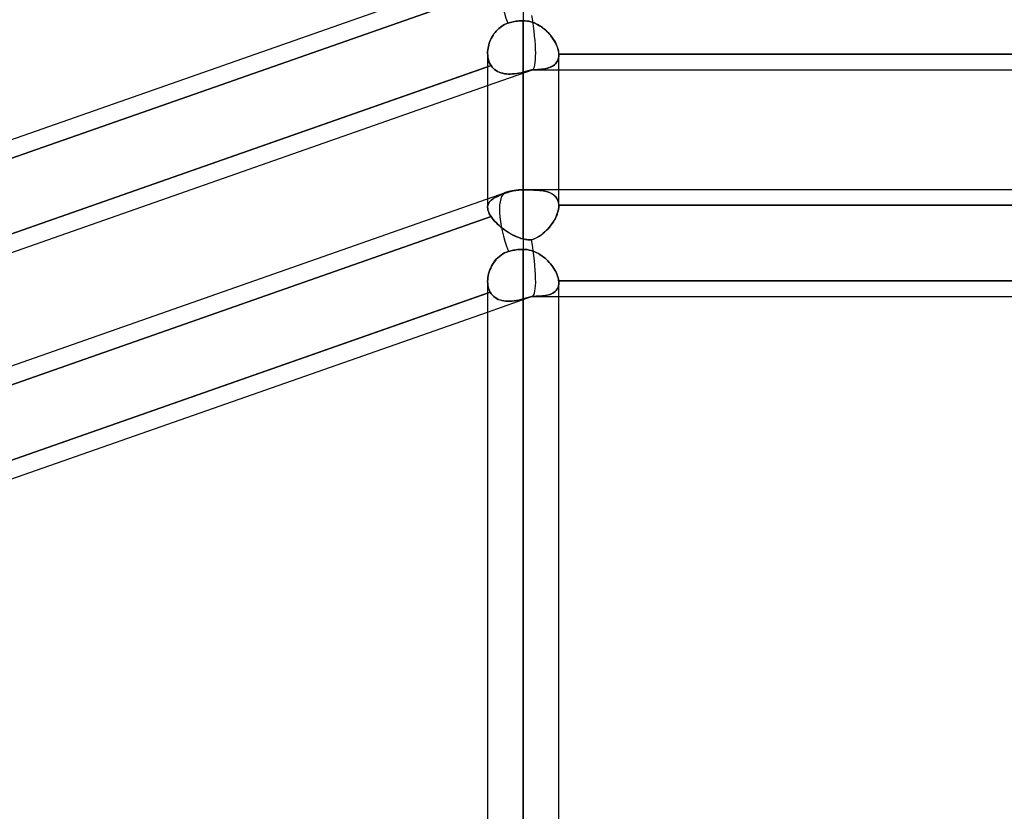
# Model space of a CAD drawing. Header units: millimetres. Extents: x -130 to 54, y -185 to 185.
# Tile 70 of 78: x -46 to -29, y 87 to 101. Entities that reach past the tile are written whole.
import ezdxf

# ---------------------------------------------------------------- set-up
doc = ezdxf.new("R2010")
doc.units = ezdxf.units.MM
doc.layers.add('MAIN-1', color=7, linetype='Continuous')
doc.layers.add('MAIN-2', color=7, linetype='Continuous')

msp = doc.modelspace()

# ---------------------------------------------------------------- linework, layer by layer
at = {"layer": 'MAIN-1'}
for p, q in [((-37.448, 101.756), (-37.448, 100.729)), ((-63.363, 92.722), (-37.763, 101.702)), ((-37.781, 100.661), (-37.753, 100.674)), ((-37.753, 100.674), (-37.723, 100.685)), ((-37.723, 100.685), (-37.7, 100.693)), ((-37.7, 100.693), (-37.677, 100.699)), ((-37.677, 100.699), (-37.653, 100.705)), ((-37.653, 100.705), (-37.629, 100.711)), ((-37.629, 100.711), (-37.603, 100.715)), ((-37.603, 100.715), (-37.577, 100.72)), ((-37.577, 100.72), (-37.551, 100.723)), ((-37.551, 100.723), (-37.524, 100.726)), ((-37.524, 100.726), (-37.498, 100.727)), ((-37.498, 100.727), (-37.472, 100.729)), ((-37.472, 100.729), (-37.448, 100.729)), ((-37.448, 100.729), (-37.448, 97.715)), ((-37.448, 100.729), (-37.409, 100.727)), ((-37.409, 100.727), (-37.37, 100.723)), ((-37.37, 100.723), (-37.332, 100.715)), ((-37.332, 100.715), (-37.295, 100.705)), ((-37.295, 100.705), (-37.258, 100.692)), ((-37.258, 100.692), (-37.223, 100.677)), ((-37.223, 100.677), (-37.188, 100.659)), ((-37.986, 100.469), (-37.969, 100.495)), ((-37.969, 100.495), (-37.95, 100.521)), ((-37.95, 100.521), (-37.93, 100.545)), ((-37.93, 100.545), (-37.908, 100.568)), ((-37.908, 100.568), (-37.885, 100.59)), ((-37.885, 100.59), (-37.861, 100.611)), ((-37.861, 100.611), (-37.835, 100.629)), ((-37.835, 100.629), (-37.809, 100.646)), ((-37.809, 100.646), (-37.781, 100.661)), ((-37.188, 100.659), (-37.154, 100.64)), ((-37.154, 100.64), (-37.122, 100.618)), ((-37.122, 100.618), (-37.09, 100.595)), ((-37.09, 100.595), (-37.061, 100.571)), ((-37.061, 100.571), (-37.032, 100.545)), ((-37.032, 100.545), (-37.005, 100.518)), ((-37.005, 100.518), (-36.979, 100.49)), ((-38.062, 100.298), (-38.053, 100.328)), ((-38.053, 100.328), (-38.042, 100.357)), ((-38.042, 100.357), (-38.03, 100.386)), ((-38.03, 100.386), (-38.017, 100.414)), ((-38.017, 100.414), (-38.003, 100.442)), ((-38.003, 100.442), (-37.986, 100.469)), ((-36.979, 100.49), (-36.955, 100.461)), ((-36.955, 100.461), (-36.932, 100.431)), ((-36.932, 100.431), (-36.911, 100.401)), ((-36.911, 100.401), (-36.892, 100.37)), ((-36.892, 100.37), (-36.874, 100.339)), ((-36.874, 100.339), (-36.859, 100.309)), ((-38.083, 100.15), (-38.082, 100.18)), ((-38.083, 100.148), (-38.083, 97.549)), ((-38.082, 100.18), (-38.079, 100.209)), ((-38.079, 100.209), (-38.075, 100.239)), ((-38.075, 100.239), (-38.069, 100.268)), ((-38.069, 100.268), (-38.062, 100.298)), ((-36.859, 100.309), (-36.846, 100.278)), ((-36.846, 100.278), (-36.835, 100.247)), ((-36.835, 100.247), (-36.826, 100.217)), ((-36.826, 100.217), (-36.819, 100.187)), ((-36.819, 100.187), (-36.815, 100.158)), ((-36.815, 100.158), (-36.813, 100.13)), ((-36.813, 100.13), (-25.282, 100.13)), ((-36.813, 100.13), (-36.813, 100.128)), ((-36.813, 100.128), (-36.813, 100.127)), ((-36.813, 100.127), (-36.813, 100.125)), ((-36.813, 100.125), (-36.813, 100.124)), ((-36.813, 100.124), (-36.813, 100.122)), ((-36.813, 97.715), (-36.813, 100.121)), ((-36.813, 100.122), (-36.813, 100.121)), ((-49.684, 95.837), (-38.083, 99.907)), ((-36.813, 99.851), (-25.282, 99.851)), ((-49.613, 95.527), (-38.083, 99.571)), ((-37.448, 97.715), (-37.448, 96.649)), ((-37.448, 97.715), (-1.429, 97.715)), ((-63.363, 88.681), (-37.763, 97.661)), ((-37.667, 96.623), (-37.644, 96.628)), ((-37.644, 96.628), (-37.62, 96.633)), ((-37.62, 96.633), (-37.596, 96.637)), ((-37.596, 96.637), (-37.571, 96.641)), ((-37.571, 96.641), (-37.546, 96.644)), ((-37.546, 96.644), (-37.521, 96.646)), ((-37.521, 96.646), (-37.496, 96.648)), ((-37.496, 96.648), (-37.471, 96.649)), ((-37.471, 96.649), (-37.448, 96.649)), ((-37.448, 96.649), (-37.448, 0)), ((-37.448, 96.649), (-37.411, 96.648)), ((-37.411, 96.648), (-37.376, 96.644)), ((-37.376, 96.644), (-37.341, 96.637)), ((-37.341, 96.637), (-37.306, 96.629)), ((-37.306, 96.629), (-37.272, 96.618)), ((-37.951, 96.442), (-37.927, 96.471)), ((-37.927, 96.471), (-37.901, 96.498)), ((-37.901, 96.498), (-37.873, 96.523)), ((-37.873, 96.523), (-37.843, 96.546)), ((-37.843, 96.546), (-37.812, 96.566)), ((-37.812, 96.566), (-37.78, 96.584)), ((-37.78, 96.584), (-37.746, 96.599)), ((-37.746, 96.599), (-37.711, 96.611)), ((-37.711, 96.611), (-37.689, 96.617)), ((-37.689, 96.617), (-37.667, 96.623)), ((-37.272, 96.618), (-37.238, 96.604)), ((-37.238, 96.604), (-37.206, 96.589)), ((-37.206, 96.589), (-37.174, 96.572)), ((-37.174, 96.572), (-37.143, 96.554)), ((-37.143, 96.554), (-37.113, 96.533)), ((-37.113, 96.533), (-37.085, 96.512)), ((-37.085, 96.512), (-37.057, 96.489)), ((-37.057, 96.489), (-37.031, 96.466)), ((-37.031, 96.466), (-37.006, 96.441)), ((-38.054, 96.248), (-38.041, 96.283)), ((-38.041, 96.283), (-38.027, 96.316)), ((-38.027, 96.316), (-38.011, 96.349)), ((-38.011, 96.349), (-37.993, 96.381)), ((-37.993, 96.381), (-37.973, 96.412)), ((-37.973, 96.412), (-37.951, 96.442)), ((-37.006, 96.441), (-36.982, 96.415)), ((-36.982, 96.415), (-36.959, 96.389)), ((-36.959, 96.389), (-36.938, 96.362)), ((-36.938, 96.362), (-36.918, 96.335)), ((-36.918, 96.335), (-36.899, 96.307)), ((-36.899, 96.307), (-36.883, 96.279)), ((-36.883, 96.279), (-36.867, 96.251)), ((-38.083, 96.077), (-38.081, 96.111)), ((-38.081, 96.111), (-38.078, 96.145)), ((-38.078, 96.145), (-38.072, 96.179)), ((-38.072, 96.179), (-38.064, 96.214)), ((-38.064, 96.214), (-38.054, 96.248)), ((-36.867, 96.251), (-36.854, 96.224)), ((-36.854, 96.224), (-36.842, 96.196)), ((-36.842, 96.196), (-36.833, 96.168)), ((-36.833, 96.168), (-36.825, 96.141)), ((-36.825, 96.141), (-36.819, 96.115)), ((-36.819, 96.115), (-36.815, 96.089)), ((-38.083, 96.074), (-38.083, 0)), ((-36.815, 96.089), (-25.28, 96.089)), ((-36.815, 96.089), (-36.814, 96.083)), ((-36.814, 96.083), (-36.813, 96.077)), ((-36.813, 96.077), (-36.813, 96.071)), ((-36.813, 96.071), (-36.813, 96.065)), ((-36.813, 96.065), (-36.813, 96.059)), ((-36.813, 96.059), (-36.813, 96.053)), ((-36.813, 0), (-36.813, 96.053)), ((-49.702, 91.79), (-38.083, 95.866)), ((-36.813, 95.81), (-25.282, 95.81)), ((-49.613, 91.485), (-38.083, 95.53))]:
    msp.add_line(p, q, dxfattribs=at)
msp.add_arc((-37.448, 96.762), 0.953, 89.9999, 109.3291, dxfattribs=at)
for centre, start_param, end_param in [((-37.448, 100.803), 0, 1.591943), ((-37.448, 96.762), 0.000038, 1.628984), ((-37.448, 96.762), -0.003634, 0.000038)]:
    msp.add_ellipse(centre, major_axis=(-0.315, 0.899), ratio=0.314247, start_param=start_param, end_param=end_param, dxfattribs=at)
at = {"layer": 'MAIN-2'}
for p, q in [((-37.448, 101.756), (-37.448, 100.729)), ((-38.036, 101.271), (-49.702, 97.178)), ((-49.702, 97.178), (-38.036, 101.271)), ((-37.753, 100.674), (-37.781, 100.661)), ((-37.723, 100.685), (-37.753, 100.674)), ((-37.7, 100.693), (-37.723, 100.685)), ((-37.677, 100.699), (-37.7, 100.693)), ((-37.653, 100.705), (-37.677, 100.699)), ((-37.629, 100.711), (-37.653, 100.705)), ((-37.603, 100.715), (-37.629, 100.711)), ((-37.577, 100.72), (-37.603, 100.715)), ((-37.551, 100.723), (-37.577, 100.72)), ((-37.524, 100.726), (-37.551, 100.723)), ((-37.498, 100.727), (-37.524, 100.726)), ((-37.472, 100.729), (-37.498, 100.727)), ((-37.448, 100.729), (-37.472, 100.729)), ((-37.448, 97.712), (-37.448, 100.729)), ((-37.414, 100.728), (-37.448, 100.729)), ((-37.38, 100.724), (-37.414, 100.728)), ((-37.347, 100.719), (-37.38, 100.724)), ((-37.314, 100.711), (-37.347, 100.719)), ((-37.282, 100.701), (-37.314, 100.711)), ((-37.251, 100.689), (-37.282, 100.701)), ((-37.22, 100.676), (-37.251, 100.689)), ((-37.19, 100.66), (-37.22, 100.676)), ((-37.969, 100.495), (-37.986, 100.469)), ((-37.95, 100.521), (-37.969, 100.495)), ((-37.93, 100.545), (-37.95, 100.521)), ((-37.908, 100.568), (-37.93, 100.545)), ((-37.885, 100.59), (-37.908, 100.568)), ((-37.861, 100.611), (-37.885, 100.59)), ((-37.835, 100.629), (-37.861, 100.611)), ((-37.809, 100.646), (-37.835, 100.629)), ((-37.781, 100.661), (-37.809, 100.646)), ((-37.16, 100.644), (-37.19, 100.66)), ((-37.132, 100.625), (-37.16, 100.644)), ((-37.105, 100.606), (-37.132, 100.625)), ((-37.078, 100.585), (-37.105, 100.606)), ((-37.052, 100.564), (-37.078, 100.585)), ((-37.028, 100.541), (-37.052, 100.564)), ((-37.004, 100.518), (-37.028, 100.541)), ((-36.982, 100.493), (-37.004, 100.518)), ((-36.961, 100.469), (-36.982, 100.493)), ((-38.053, 100.328), (-38.062, 100.298)), ((-38.042, 100.357), (-38.053, 100.328)), ((-38.03, 100.386), (-38.042, 100.357)), ((-38.017, 100.414), (-38.03, 100.386)), ((-38.002, 100.442), (-38.017, 100.414)), ((-37.986, 100.469), (-38.002, 100.442)), ((-36.941, 100.443), (-36.961, 100.469)), ((-36.922, 100.417), (-36.941, 100.443)), ((-36.904, 100.391), (-36.922, 100.417)), ((-36.888, 100.364), (-36.904, 100.391)), ((-36.873, 100.337), (-36.888, 100.364)), ((-36.86, 100.31), (-36.873, 100.337)), ((-38.082, 100.18), (-38.083, 100.15)), ((-38.083, 100.15), (-38.081, 100.115)), ((-38.081, 100.115), (-38.083, 100.15)), ((-38.079, 100.209), (-38.082, 100.18)), ((-38.075, 100.239), (-38.079, 100.209)), ((-38.069, 100.268), (-38.075, 100.239)), ((-38.062, 100.298), (-38.069, 100.268)), ((-36.848, 100.284), (-36.86, 100.31)), ((-36.838, 100.257), (-36.848, 100.284)), ((-36.83, 100.231), (-36.838, 100.257)), ((-36.823, 100.205), (-36.83, 100.231)), ((-36.818, 100.179), (-36.823, 100.205)), ((-36.814, 100.154), (-36.818, 100.179)), ((-36.813, 100.13), (-36.814, 100.154)), ((-38.081, 100.115), (-38.078, 100.081)), ((-38.078, 100.081), (-38.081, 100.115)), ((-38.078, 100.081), (-38.072, 100.047)), ((-38.072, 100.047), (-38.078, 100.081)), ((-38.072, 100.047), (-38.063, 100.015)), ((-38.063, 100.015), (-38.072, 100.047)), ((-38.063, 100.015), (-38.052, 99.984)), ((-38.052, 99.984), (-38.063, 100.015)), ((-38.052, 99.984), (-38.038, 99.956)), ((-38.038, 99.956), (-38.052, 99.984)), ((-36.874, 99.958), (-36.859, 99.976)), ((-36.857, 99.979), (-36.872, 99.961)), ((-36.859, 99.976), (-36.845, 99.996)), ((-36.844, 99.998), (-36.857, 99.979)), ((-36.845, 99.996), (-36.833, 100.018)), ((-36.833, 100.02), (-36.844, 99.998)), ((-36.824, 100.043), (-36.833, 100.02)), ((-36.833, 100.018), (-36.824, 100.041)), ((-36.818, 100.067), (-36.824, 100.043)), ((-36.824, 100.041), (-36.818, 100.066)), ((-36.818, 100.066), (-36.814, 100.093)), ((-36.814, 100.093), (-36.818, 100.067)), ((-36.814, 100.093), (-36.813, 100.121)), ((-36.813, 100.121), (-36.814, 100.093)), ((-36.813, 100.128), (-36.813, 100.13)), ((-25.282, 100.13), (-36.813, 100.13)), ((-36.813, 100.127), (-36.813, 100.128)), ((-36.813, 100.125), (-36.813, 100.127)), ((-36.813, 100.124), (-36.813, 100.125)), ((-36.813, 100.122), (-36.813, 100.124)), ((-36.813, 100.121), (-36.813, 100.122)), ((-38.021, 99.929), (-49.684, 95.837)), ((-38.083, 99.571), (-37.281, 99.852)), ((-38.083, 99.907), (-38.021, 99.929)), ((-38.038, 99.956), (-38.021, 99.929)), ((-38.021, 99.929), (-38.038, 99.956)), ((-38.021, 99.929), (-38.002, 99.903)), ((-38.002, 99.903), (-38.021, 99.929)), ((-38.002, 99.903), (-37.981, 99.88)), ((-37.981, 99.88), (-38.002, 99.903)), ((-37.981, 99.88), (-37.958, 99.859)), ((-37.957, 99.859), (-37.981, 99.88)), ((-37.958, 99.859), (-37.932, 99.841)), ((-37.932, 99.84), (-37.957, 99.859)), ((-37.932, 99.841), (-37.905, 99.825)), ((-37.904, 99.824), (-37.932, 99.84)), ((-37.905, 99.825), (-37.876, 99.811)), ((-37.875, 99.811), (-37.904, 99.824)), ((-37.876, 99.811), (-37.845, 99.8)), ((-37.845, 99.8), (-37.875, 99.811)), ((-37.845, 99.8), (-37.814, 99.791)), ((-37.813, 99.791), (-37.845, 99.8)), ((-37.814, 99.791), (-37.781, 99.784)), ((-37.779, 99.784), (-37.813, 99.791)), ((-37.564, 99.787), (-37.525, 99.794)), ((-37.524, 99.794), (-37.562, 99.788)), ((-37.525, 99.794), (-37.487, 99.802)), ((-37.486, 99.802), (-37.524, 99.794)), ((-37.487, 99.802), (-37.448, 99.811)), ((-37.448, 99.811), (-37.486, 99.802)), ((-37.448, 96.835), (-37.448, 99.811)), ((-37.426, 99.816), (-37.448, 99.811)), ((-37.448, 99.811), (-37.426, 99.816)), ((-37.448, 99.811), (-37.448, 96.835)), ((-37.405, 99.821), (-37.426, 99.816)), ((-37.426, 99.816), (-37.405, 99.821)), ((-37.384, 99.827), (-37.405, 99.821)), ((-37.405, 99.821), (-37.384, 99.827)), ((-37.362, 99.833), (-37.384, 99.827)), ((-37.384, 99.827), (-37.363, 99.833)), ((-37.363, 99.833), (-37.341, 99.839)), ((-37.341, 99.839), (-37.362, 99.833)), ((-37.32, 99.846), (-37.341, 99.839)), ((-37.341, 99.839), (-37.32, 99.846)), ((-37.299, 99.852), (-37.32, 99.846)), ((-37.32, 99.846), (-37.299, 99.852)), ((-37.299, 99.852), (-37.262, 99.853)), ((-37.261, 99.853), (-37.299, 99.852)), ((-37.29, 99.851), (-36.813, 99.851)), ((-37.262, 99.853), (-37.226, 99.855)), ((-37.225, 99.855), (-37.261, 99.853)), ((-37.226, 99.855), (-37.192, 99.856)), ((-37.189, 99.857), (-37.225, 99.855)), ((-37.192, 99.856), (-37.158, 99.859)), ((-37.155, 99.859), (-37.189, 99.857)), ((-37.158, 99.859), (-37.126, 99.862)), ((-37.122, 99.862), (-37.155, 99.859)), ((-37.126, 99.862), (-37.095, 99.866)), ((-37.09, 99.867), (-37.122, 99.862)), ((-37.095, 99.866), (-37.065, 99.871)), ((-37.06, 99.872), (-37.09, 99.867)), ((-37.065, 99.871), (-37.037, 99.877)), ((-37.031, 99.878), (-37.06, 99.872)), ((-37.037, 99.877), (-37.009, 99.884)), ((-37.003, 99.886), (-37.031, 99.878)), ((-37.009, 99.884), (-36.983, 99.892)), ((-36.977, 99.894), (-37.003, 99.886)), ((-36.983, 99.892), (-36.958, 99.902)), ((-36.953, 99.905), (-36.977, 99.894)), ((-36.958, 99.902), (-36.934, 99.914)), ((-36.93, 99.916), (-36.953, 99.905)), ((-36.934, 99.914), (-36.912, 99.927)), ((-36.909, 99.929), (-36.93, 99.916)), ((-36.912, 99.927), (-36.892, 99.942)), ((-36.889, 99.944), (-36.909, 99.929)), ((-36.892, 99.942), (-36.874, 99.958)), ((-36.872, 99.961), (-36.889, 99.944)), ((-37.781, 99.784), (-37.746, 99.78)), ((-37.745, 99.78), (-37.779, 99.784)), ((-37.746, 99.78), (-37.711, 99.778)), ((-37.71, 99.778), (-37.745, 99.78)), ((-37.711, 99.778), (-37.676, 99.778)), ((-37.674, 99.778), (-37.71, 99.778)), ((-37.676, 99.778), (-37.639, 99.779)), ((-37.637, 99.779), (-37.674, 99.778)), ((-37.639, 99.779), (-37.602, 99.783)), ((-37.599, 99.783), (-37.637, 99.779)), ((-37.602, 99.783), (-37.564, 99.787)), ((-37.562, 99.788), (-37.599, 99.783)), ((-37.7, 97.674), (-37.677, 97.681)), ((-37.677, 97.681), (-37.7, 97.674)), ((-37.677, 97.681), (-37.653, 97.687)), ((-37.653, 97.687), (-37.677, 97.681)), ((-37.653, 97.687), (-37.629, 97.693)), ((-37.629, 97.693), (-37.653, 97.687)), ((-37.629, 97.693), (-37.603, 97.698)), ((-37.603, 97.698), (-37.629, 97.693)), ((-37.603, 97.698), (-37.577, 97.702)), ((-37.577, 97.702), (-37.603, 97.698)), ((-37.577, 97.702), (-37.551, 97.706)), ((-37.551, 97.706), (-37.577, 97.702)), ((-37.551, 97.706), (-37.524, 97.708)), ((-37.524, 97.708), (-37.551, 97.706)), ((-37.524, 97.708), (-37.498, 97.71)), ((-37.498, 97.71), (-37.524, 97.708)), ((-37.498, 97.71), (-37.472, 97.711)), ((-37.472, 97.711), (-37.498, 97.71)), ((-37.472, 97.711), (-37.448, 97.712)), ((-37.448, 97.712), (-37.472, 97.711)), ((-37.448, 97.715), (-37.448, 97.712)), ((-37.448, 97.715), (-37.448, 96.649)), ((-37.448, 97.712), (-37.409, 97.712)), ((-37.415, 97.712), (-37.448, 97.712)), ((-37.383, 97.712), (-37.415, 97.712)), ((-37.409, 97.712), (-37.37, 97.711)), ((-37.35, 97.711), (-37.383, 97.712)), ((-37.37, 97.711), (-37.332, 97.711)), ((-37.319, 97.71), (-37.35, 97.711)), ((-37.332, 97.711), (-37.295, 97.71)), ((-37.287, 97.709), (-37.319, 97.71)), ((-37.295, 97.71), (-37.258, 97.708)), ((-37.257, 97.708), (-37.287, 97.709)), ((-37.258, 97.708), (-37.223, 97.706)), ((-37.227, 97.707), (-37.257, 97.708)), ((-37.197, 97.705), (-37.227, 97.707)), ((-37.223, 97.706), (-37.188, 97.704)), ((-37.169, 97.702), (-37.197, 97.705)), ((-37.188, 97.704), (-37.154, 97.701)), ((-37.141, 97.699), (-37.169, 97.702)), ((-37.154, 97.701), (-37.122, 97.697)), ((-37.114, 97.696), (-37.141, 97.699)), ((-37.122, 97.697), (-37.09, 97.692)), ((-37.088, 97.691), (-37.114, 97.696)), ((-37.09, 97.692), (-37.061, 97.686)), ((-37.063, 97.686), (-37.088, 97.691)), ((-37.039, 97.681), (-37.063, 97.686)), ((-37.061, 97.686), (-37.032, 97.679)), ((-37.016, 97.674), (-37.039, 97.681)), ((-36.813, 97.427), (-36.813, 97.715)), ((-38.083, 97.549), (-38.083, 97.399)), ((-38.042, 97.503), (-38.03, 97.515)), ((-38.03, 97.515), (-38.042, 97.503)), ((-38.03, 97.515), (-38.017, 97.527)), ((-38.017, 97.527), (-38.03, 97.515)), ((-38.017, 97.527), (-38.003, 97.539)), ((-38.002, 97.539), (-38.017, 97.527)), ((-38.003, 97.539), (-37.986, 97.55)), ((-37.986, 97.55), (-38.002, 97.539)), ((-37.986, 97.55), (-37.969, 97.561)), ((-37.969, 97.561), (-37.986, 97.55)), ((-37.969, 97.561), (-37.95, 97.572)), ((-37.95, 97.572), (-37.969, 97.561)), ((-37.95, 97.572), (-37.93, 97.583)), ((-37.93, 97.583), (-37.95, 97.572)), ((-37.93, 97.583), (-37.908, 97.593)), ((-37.908, 97.593), (-37.93, 97.583)), ((-37.908, 97.593), (-37.885, 97.604)), ((-37.885, 97.604), (-37.908, 97.593)), ((-37.885, 97.604), (-37.861, 97.614)), ((-37.861, 97.614), (-37.885, 97.604)), ((-37.861, 97.614), (-37.835, 97.625)), ((-37.835, 97.625), (-37.861, 97.614)), ((-37.835, 97.625), (-37.809, 97.635)), ((-37.809, 97.635), (-37.835, 97.625)), ((-37.809, 97.635), (-37.781, 97.646)), ((-37.781, 97.646), (-37.809, 97.635)), ((-37.781, 97.646), (-37.753, 97.656)), ((-37.753, 97.656), (-37.781, 97.646)), ((-37.753, 97.656), (-37.723, 97.666)), ((-37.723, 97.666), (-37.753, 97.656)), ((-37.723, 97.666), (-37.7, 97.674)), ((-37.7, 97.674), (-37.723, 97.666)), ((-37.032, 97.679), (-37.005, 97.671)), ((-36.994, 97.667), (-37.016, 97.674)), ((-37.005, 97.671), (-36.979, 97.662)), ((-36.972, 97.659), (-36.994, 97.667)), ((-36.979, 97.662), (-36.955, 97.651)), ((-36.952, 97.65), (-36.972, 97.659)), ((-36.955, 97.651), (-36.932, 97.639)), ((-36.933, 97.64), (-36.952, 97.65)), ((-36.916, 97.629), (-36.933, 97.64)), ((-36.932, 97.639), (-36.911, 97.626)), ((-36.899, 97.617), (-36.916, 97.629)), ((-36.911, 97.626), (-36.892, 97.611)), ((-36.884, 97.603), (-36.899, 97.617)), ((-36.892, 97.611), (-36.874, 97.594)), ((-36.87, 97.589), (-36.884, 97.603)), ((-36.874, 97.594), (-36.859, 97.576)), ((-36.857, 97.574), (-36.87, 97.589)), ((-36.859, 97.576), (-36.846, 97.557)), ((-36.846, 97.557), (-36.857, 97.574)), ((-36.846, 97.557), (-36.835, 97.535)), ((-36.837, 97.54), (-36.846, 97.557)), ((-36.829, 97.521), (-36.837, 97.54)), ((-36.835, 97.535), (-36.826, 97.513)), ((-36.822, 97.501), (-36.829, 97.521)), ((-36.826, 97.513), (-36.819, 97.488)), ((-38.083, 97.4), (-38.082, 97.416)), ((-38.082, 97.416), (-38.083, 97.4)), ((-38.081, 97.379), (-38.083, 97.4)), ((-38.083, 97.4), (-38.081, 97.379)), ((-38.082, 97.416), (-38.079, 97.432)), ((-38.079, 97.432), (-38.082, 97.416)), ((-38.078, 97.357), (-38.081, 97.379)), ((-38.081, 97.379), (-38.078, 97.357)), ((-38.079, 97.432), (-38.075, 97.447)), ((-38.075, 97.447), (-38.079, 97.432)), ((-38.072, 97.334), (-38.078, 97.357)), ((-38.078, 97.357), (-38.072, 97.334)), ((-38.075, 97.447), (-38.069, 97.462)), ((-38.069, 97.462), (-38.075, 97.447)), ((-38.063, 97.31), (-38.072, 97.334)), ((-38.072, 97.334), (-38.063, 97.31)), ((-38.069, 97.462), (-38.062, 97.476)), ((-38.062, 97.476), (-38.069, 97.462)), ((-38.062, 97.476), (-38.053, 97.49)), ((-38.053, 97.49), (-38.062, 97.476)), ((-38.053, 97.49), (-38.042, 97.503)), ((-38.042, 97.503), (-38.053, 97.49)), ((-36.824, 97.335), (-36.833, 97.304)), ((-36.833, 97.301), (-36.824, 97.334)), ((-36.818, 97.367), (-36.824, 97.335)), ((-36.824, 97.334), (-36.818, 97.366)), ((-36.817, 97.48), (-36.822, 97.501)), ((-36.819, 97.488), (-36.815, 97.463)), ((-36.818, 97.366), (-36.814, 97.397)), ((-36.814, 97.397), (-36.818, 97.367)), ((-36.814, 97.458), (-36.817, 97.48)), ((-36.815, 97.463), (-36.813, 97.436)), ((-36.813, 97.436), (-36.814, 97.458)), ((-36.814, 97.397), (-36.813, 97.426)), ((-36.813, 97.426), (-36.814, 97.397)), ((-36.813, 97.434), (-36.813, 97.436)), ((-25.282, 97.436), (-36.813, 97.436)), ((-36.813, 97.436), (-25.282, 97.436)), ((-36.813, 97.436), (-36.813, 97.434)), ((-36.813, 97.433), (-36.813, 97.434)), ((-36.813, 97.434), (-36.813, 97.433)), ((-36.813, 97.431), (-36.813, 97.433)), ((-36.813, 97.433), (-36.813, 97.431)), ((-36.813, 97.43), (-36.813, 97.431)), ((-36.813, 97.431), (-36.813, 97.43)), ((-36.813, 97.428), (-36.813, 97.43)), ((-36.813, 97.43), (-36.813, 97.428)), ((-36.813, 97.426), (-36.813, 97.428)), ((-36.813, 97.428), (-36.813, 97.426)), ((-38.021, 97.234), (-49.684, 93.143)), ((-49.684, 93.143), (-38.021, 97.234)), ((-38.052, 97.285), (-38.063, 97.31)), ((-38.063, 97.31), (-38.052, 97.285)), ((-38.038, 97.26), (-38.052, 97.285)), ((-38.052, 97.285), (-38.038, 97.26)), ((-38.021, 97.234), (-38.038, 97.26)), ((-38.038, 97.26), (-38.021, 97.234)), ((-38.002, 97.208), (-38.021, 97.234)), ((-38.021, 97.234), (-38.002, 97.208)), ((-37.981, 97.18), (-38.002, 97.208)), ((-38.002, 97.208), (-37.981, 97.181)), ((-37.981, 97.181), (-37.958, 97.153)), ((-37.957, 97.153), (-37.981, 97.18)), ((-37.958, 97.153), (-37.932, 97.126)), ((-36.912, 97.135), (-36.892, 97.168)), ((-36.889, 97.173), (-36.909, 97.141)), ((-36.892, 97.168), (-36.874, 97.201)), ((-36.872, 97.206), (-36.889, 97.173)), ((-36.874, 97.201), (-36.859, 97.235)), ((-36.857, 97.239), (-36.872, 97.206)), ((-36.859, 97.235), (-36.845, 97.268)), ((-36.844, 97.271), (-36.857, 97.239)), ((-36.845, 97.268), (-36.833, 97.301)), ((-36.833, 97.304), (-36.844, 97.271)), ((-37.932, 97.126), (-37.957, 97.153)), ((-37.904, 97.099), (-37.932, 97.126)), ((-37.932, 97.126), (-37.905, 97.099)), ((-37.905, 97.099), (-37.876, 97.073)), ((-37.875, 97.072), (-37.904, 97.099)), ((-37.876, 97.073), (-37.845, 97.047)), ((-37.845, 97.046), (-37.875, 97.072)), ((-37.845, 97.047), (-37.814, 97.021)), ((-37.813, 97.021), (-37.845, 97.046)), ((-37.814, 97.021), (-37.781, 96.997)), ((-37.779, 96.996), (-37.813, 97.021)), ((-37.781, 96.997), (-37.746, 96.973)), ((-37.745, 96.972), (-37.779, 96.996)), ((-37.065, 96.956), (-37.037, 96.983)), ((-37.031, 96.989), (-37.06, 96.961)), ((-37.037, 96.983), (-37.009, 97.011)), ((-37.003, 97.017), (-37.031, 96.989)), ((-37.009, 97.011), (-36.983, 97.041)), ((-36.977, 97.047), (-37.003, 97.017)), ((-36.983, 97.041), (-36.958, 97.071)), ((-36.953, 97.078), (-36.977, 97.047)), ((-36.958, 97.071), (-36.934, 97.103)), ((-36.93, 97.109), (-36.953, 97.078)), ((-36.934, 97.103), (-36.912, 97.135)), ((-36.909, 97.141), (-36.93, 97.109)), ((-37.746, 96.973), (-37.711, 96.951)), ((-37.71, 96.95), (-37.745, 96.972)), ((-37.711, 96.951), (-37.676, 96.929)), ((-37.674, 96.928), (-37.71, 96.95)), ((-37.676, 96.929), (-37.639, 96.909)), ((-37.637, 96.908), (-37.674, 96.928)), ((-37.639, 96.909), (-37.602, 96.891)), ((-37.599, 96.89), (-37.637, 96.908)), ((-37.602, 96.891), (-37.564, 96.874)), ((-37.562, 96.873), (-37.599, 96.89)), ((-37.564, 96.874), (-37.525, 96.859)), ((-37.524, 96.858), (-37.562, 96.873)), ((-37.525, 96.859), (-37.487, 96.845)), ((-37.486, 96.845), (-37.524, 96.858)), ((-37.487, 96.845), (-37.448, 96.835)), ((-37.448, 96.835), (-37.486, 96.845)), ((-37.448, 96.835), (-37.426, 96.83)), ((-37.426, 96.83), (-37.448, 96.835)), ((-37.426, 96.83), (-37.405, 96.825)), ((-37.405, 96.825), (-37.426, 96.83)), ((-37.405, 96.825), (-37.384, 96.822)), ((-37.384, 96.822), (-37.405, 96.825)), ((-37.384, 96.822), (-37.363, 96.819)), ((-37.362, 96.819), (-37.384, 96.822)), ((-37.363, 96.819), (-37.341, 96.818)), ((-37.341, 96.818), (-37.362, 96.819)), ((-37.341, 96.818), (-37.32, 96.817)), ((-37.32, 96.817), (-37.341, 96.818)), ((-37.32, 96.817), (-37.299, 96.817)), ((-37.299, 96.817), (-37.32, 96.817)), ((-37.261, 96.831), (-37.299, 96.817)), ((-37.299, 96.817), (-37.262, 96.83)), ((-37.262, 96.83), (-37.226, 96.846)), ((-37.225, 96.847), (-37.261, 96.831)), ((-37.226, 96.846), (-37.192, 96.864)), ((-37.189, 96.866), (-37.225, 96.847)), ((-37.192, 96.864), (-37.158, 96.885)), ((-37.155, 96.887), (-37.189, 96.866)), ((-37.158, 96.885), (-37.126, 96.907)), ((-37.122, 96.91), (-37.155, 96.887)), ((-37.126, 96.907), (-37.095, 96.931)), ((-37.09, 96.935), (-37.122, 96.91)), ((-37.095, 96.931), (-37.065, 96.956)), ((-37.06, 96.961), (-37.09, 96.935)), ((-37.644, 96.628), (-37.667, 96.623)), ((-37.62, 96.633), (-37.644, 96.628)), ((-37.596, 96.637), (-37.62, 96.633)), ((-37.571, 96.641), (-37.596, 96.637)), ((-37.546, 96.644), (-37.571, 96.641)), ((-37.521, 96.646), (-37.546, 96.644)), ((-37.496, 96.648), (-37.521, 96.646)), ((-37.471, 96.649), (-37.496, 96.648)), ((-37.448, 96.649), (-37.471, 96.649)), ((-37.448, 0), (-37.448, 96.649)), ((-37.412, 96.648), (-37.448, 96.649)), ((-37.376, 96.644), (-37.412, 96.648)), ((-37.34, 96.637), (-37.376, 96.644)), ((-37.306, 96.628), (-37.34, 96.637)), ((-37.271, 96.617), (-37.306, 96.628)), ((-37.927, 96.471), (-37.95, 96.442)), ((-37.901, 96.498), (-37.927, 96.471)), ((-37.873, 96.523), (-37.901, 96.498)), ((-37.843, 96.546), (-37.873, 96.523)), ((-37.812, 96.566), (-37.843, 96.546)), ((-37.78, 96.584), (-37.812, 96.566)), ((-37.746, 96.599), (-37.78, 96.584)), ((-37.711, 96.611), (-37.746, 96.599)), ((-37.689, 96.617), (-37.711, 96.611)), ((-37.667, 96.623), (-37.689, 96.617)), ((-37.238, 96.604), (-37.271, 96.617)), ((-37.205, 96.589), (-37.238, 96.604)), ((-37.174, 96.572), (-37.205, 96.589)), ((-37.143, 96.553), (-37.174, 96.572)), ((-37.113, 96.533), (-37.143, 96.553)), ((-37.085, 96.512), (-37.113, 96.533)), ((-37.057, 96.489), (-37.085, 96.512)), ((-37.031, 96.465), (-37.057, 96.489)), ((-37.006, 96.441), (-37.031, 96.465)), ((-38.041, 96.283), (-38.054, 96.248)), ((-38.027, 96.316), (-38.041, 96.283)), ((-38.011, 96.349), (-38.027, 96.316)), ((-37.993, 96.381), (-38.011, 96.349)), ((-37.973, 96.412), (-37.993, 96.381)), ((-37.95, 96.442), (-37.973, 96.412)), ((-36.982, 96.415), (-37.006, 96.441)), ((-36.959, 96.389), (-36.982, 96.415)), ((-36.938, 96.362), (-36.959, 96.389)), ((-36.918, 96.335), (-36.938, 96.362)), ((-36.899, 96.307), (-36.918, 96.335)), ((-36.883, 96.279), (-36.899, 96.307)), ((-36.867, 96.251), (-36.883, 96.279)), ((-38.081, 96.111), (-38.083, 96.077)), ((-38.078, 96.145), (-38.081, 96.111)), ((-38.072, 96.179), (-38.078, 96.145)), ((-38.064, 96.214), (-38.072, 96.179)), ((-38.054, 96.248), (-38.064, 96.214)), ((-36.854, 96.223), (-36.867, 96.251)), ((-36.842, 96.196), (-36.854, 96.223)), ((-36.833, 96.168), (-36.842, 96.196)), ((-36.825, 96.141), (-36.833, 96.168)), ((-36.819, 96.115), (-36.825, 96.141)), ((-36.815, 96.089), (-36.819, 96.115)), ((-38.083, 96.077), (-38.081, 96.041)), ((-38.081, 96.041), (-38.083, 96.077)), ((-38.081, 96.041), (-38.078, 96.007)), ((-38.078, 96.007), (-38.081, 96.041)), ((-38.078, 96.007), (-38.071, 95.973)), ((-38.071, 95.973), (-38.078, 96.007)), ((-38.071, 95.973), (-38.062, 95.941)), ((-38.062, 95.941), (-38.071, 95.973)), ((-38.062, 95.941), (-38.05, 95.911)), ((-38.05, 95.911), (-38.062, 95.941)), ((-36.862, 95.912), (-36.847, 95.931)), ((-36.846, 95.933), (-36.86, 95.915)), ((-36.847, 95.931), (-36.835, 95.952)), ((-36.834, 95.954), (-36.846, 95.933)), ((-36.835, 95.952), (-36.825, 95.975)), ((-36.825, 95.976), (-36.834, 95.954)), ((-36.818, 96), (-36.825, 95.976)), ((-36.825, 95.975), (-36.818, 95.999)), ((-36.814, 96.026), (-36.818, 96)), ((-36.818, 95.999), (-36.814, 96.025)), ((-36.814, 96.083), (-36.815, 96.089)), ((-25.28, 96.089), (-36.815, 96.089)), ((-36.813, 96.077), (-36.814, 96.083)), ((-36.813, 96.053), (-36.814, 96.026)), ((-36.814, 96.025), (-36.813, 96.053)), ((-36.813, 96.071), (-36.813, 96.077)), ((-36.813, 96.065), (-36.813, 96.071)), ((-36.813, 96.059), (-36.813, 96.065)), ((-36.813, 96.053), (-36.813, 96.059)), ((-38.036, 95.882), (-49.702, 91.79)), ((-38.083, 95.53), (-37.281, 95.811)), ((-38.083, 95.866), (-38.036, 95.882)), ((-38.05, 95.911), (-38.036, 95.882)), ((-38.036, 95.882), (-38.05, 95.911)), ((-38.036, 95.882), (-38.018, 95.855)), ((-38.018, 95.855), (-38.036, 95.882)), ((-38.018, 95.855), (-37.997, 95.83)), ((-37.997, 95.83), (-38.018, 95.855)), ((-37.997, 95.83), (-37.974, 95.808)), ((-37.974, 95.807), (-37.997, 95.83)), ((-37.974, 95.808), (-37.949, 95.788)), ((-37.949, 95.788), (-37.974, 95.807)), ((-37.949, 95.788), (-37.922, 95.771)), ((-37.921, 95.771), (-37.949, 95.788)), ((-37.922, 95.771), (-37.892, 95.756)), ((-37.892, 95.756), (-37.921, 95.771)), ((-37.892, 95.756), (-37.861, 95.745)), ((-37.86, 95.744), (-37.892, 95.756)), ((-37.529, 95.744), (-37.488, 95.753)), ((-37.487, 95.753), (-37.527, 95.744)), ((-37.488, 95.753), (-37.448, 95.763)), ((-37.448, 95.763), (-37.487, 95.753)), ((-37.448, 0), (-37.448, 95.763)), ((-37.448, 95.763), (-37.422, 95.77)), ((-37.425, 95.769), (-37.448, 95.763)), ((-37.448, 95.763), (-37.448, 0)), ((-37.403, 95.776), (-37.425, 95.769)), ((-37.422, 95.77), (-37.396, 95.778)), ((-37.381, 95.782), (-37.403, 95.776)), ((-37.396, 95.778), (-37.37, 95.785)), ((-37.359, 95.789), (-37.381, 95.782)), ((-37.37, 95.785), (-37.344, 95.793)), ((-37.337, 95.796), (-37.359, 95.789)), ((-37.344, 95.793), (-37.318, 95.802)), ((-37.315, 95.803), (-37.337, 95.796)), ((-37.318, 95.802), (-37.293, 95.81)), ((-37.293, 95.81), (-37.315, 95.803)), ((-37.254, 95.81), (-37.293, 95.81)), ((-37.293, 95.81), (-37.255, 95.81)), ((-37.29, 95.81), (-36.813, 95.81)), ((-37.255, 95.81), (-37.218, 95.811)), ((-37.216, 95.811), (-37.254, 95.81)), ((-37.218, 95.811), (-37.182, 95.812)), ((-37.179, 95.812), (-37.216, 95.811)), ((-37.182, 95.812), (-37.148, 95.814)), ((-37.144, 95.814), (-37.179, 95.812)), ((-37.148, 95.814), (-37.115, 95.817)), ((-37.11, 95.817), (-37.144, 95.814)), ((-37.115, 95.817), (-37.083, 95.82)), ((-37.078, 95.821), (-37.11, 95.817)), ((-37.083, 95.82), (-37.052, 95.825)), ((-37.047, 95.826), (-37.078, 95.821)), ((-37.052, 95.825), (-37.023, 95.83)), ((-37.017, 95.831), (-37.047, 95.826)), ((-37.023, 95.83), (-36.995, 95.837)), ((-36.989, 95.839), (-37.017, 95.831)), ((-36.995, 95.837), (-36.968, 95.845)), ((-36.963, 95.847), (-36.989, 95.839)), ((-36.968, 95.845), (-36.943, 95.855)), ((-36.939, 95.857), (-36.963, 95.847)), ((-36.943, 95.855), (-36.92, 95.867)), ((-36.916, 95.869), (-36.939, 95.857)), ((-36.92, 95.867), (-36.899, 95.88)), ((-36.895, 95.883), (-36.916, 95.869)), ((-36.899, 95.88), (-36.879, 95.895)), ((-36.877, 95.898), (-36.895, 95.883)), ((-36.879, 95.895), (-36.862, 95.912)), ((-36.86, 95.915), (-36.877, 95.898)), ((-37.861, 95.745), (-37.828, 95.736)), ((-37.827, 95.735), (-37.86, 95.744)), ((-37.828, 95.736), (-37.794, 95.729)), ((-37.793, 95.729), (-37.827, 95.735)), ((-37.794, 95.729), (-37.759, 95.725)), ((-37.757, 95.725), (-37.793, 95.729)), ((-37.759, 95.725), (-37.723, 95.723)), ((-37.721, 95.723), (-37.757, 95.725)), ((-37.723, 95.723), (-37.685, 95.724)), ((-37.683, 95.724), (-37.721, 95.723)), ((-37.685, 95.724), (-37.647, 95.726)), ((-37.645, 95.726), (-37.683, 95.724)), ((-37.647, 95.726), (-37.608, 95.731)), ((-37.606, 95.731), (-37.645, 95.726)), ((-37.608, 95.731), (-37.569, 95.737)), ((-37.567, 95.737), (-37.606, 95.731)), ((-37.569, 95.737), (-37.529, 95.744)), ((-37.527, 95.744), (-37.567, 95.737))]:
    msp.add_line(p, q, dxfattribs=at)
for centre, major_axis, ratio, start_param, end_param in [((-37.448, 100.803), (-0.315, 0.899), 0.314247, 0, 1.591943), ((-37.448, 100.803), (0.162, -0.952), 0.161207, 0.024887, 1.561839), ((-37.448, 100.803), (0.162, -0.952), 0.161207, 0.024901, 1.561839), ((-37.448, 100.803), (0.162, -0.952), 0.161207, -0.08462, -0.029164), ((-37.448, 100.803), (0.162, -0.952), 0.161207, -0.08462, -0.02917), ((-37.448, 100.803), (0.162, -0.952), 0.161207, -0.029164, 0.024887), ((-37.448, 100.803), (0.162, -0.952), 0.161207, -0.02917, 0.024901), ((-37.448, 96.762), (-0.315, 0.899), 0.314247, 0.000038, 1.628984), ((-37.448, 96.762), (-0.315, 0.899), 0.314247, -0.130938, -0.003634), ((-37.448, 96.762), (-0.315, 0.899), 0.314247, -0.130938, -0.003634), ((-37.448, 96.762), (0.162, -0.952), 0.161207, 0.02555, 1.600521), ((-37.448, 96.762), (0.162, -0.952), 0.161207, 0.025554, 1.600521), ((-37.448, 96.762), (0.162, -0.952), 0.161207, -0.045938, -0.028049), ((-37.448, 96.762), (0.162, -0.952), 0.161207, -0.045938, -0.02805), ((-37.448, 96.762), (0.162, -0.952), 0.161207, -0.028049, 0.02555), ((-37.448, 96.762), (0.162, -0.952), 0.161207, -0.02805, 0.025554)]:
    msp.add_ellipse(centre, major_axis=major_axis, ratio=ratio, start_param=start_param, end_param=end_param, dxfattribs=at)

doc.saveas('drawing.dxf')
